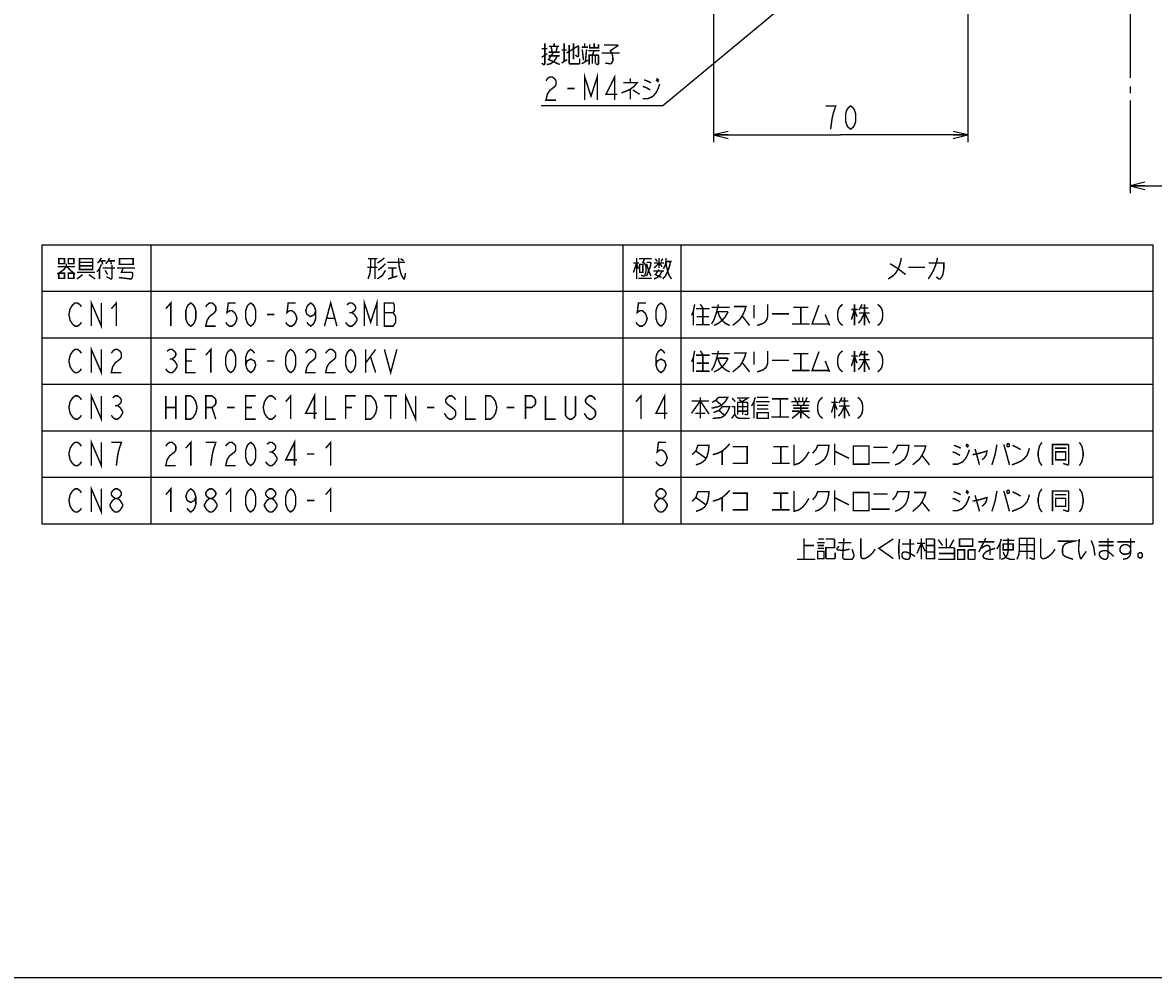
# Model space of a CAD drawing. Extents: x 0 to 840, y 0 to 594.
# Tile 2 of 21: x 220 to 531, y 0 to 263. Entities that reach past the tile are written whole.
import ezdxf

# ---------------------------------------------------------------- set-up
doc = ezdxf.new("R2010")
doc.units = 0
doc.header["$LTSCALE"] = 46.2
doc.linetypes.add('PHANTOM', pattern=[0.8, 0.45, -0.05, 0.1, -0.05, 0.1, -0.05])
doc.layers.get('0').update_dxf_attribs({"linetype": 'CONTINUOUS'})
for name, color, linetype in [('ALL_DIM', 7, 'CONTINUOUS'), ('ALL_FEATURES', 7, 'CONTINUOUS'), ('ALL_NOTE', 7, 'CONTINUOUS')]:
    doc.layers.add(name, color=color, linetype=linetype)
doc.dimstyles.get("Standard").update_dxf_attribs({"dimtxt": 2.5, "dimasz": 2.5, "dimexe": 1.25, "dimexo": 0.625, "dimtad": 1, "dimcen": 2.5, "dimazin": 3, "dimtfac": 1, "dimtmove": 0, "dimatfit": 3})

# ---------------------------------------------------------------- blocks, each defined once
blk = doc.blocks.new('_OPEN')
at = {"color": 0, "linetype": 'BYBLOCK'}
for p, q in [((0, 0), (-1, 0.25)), ((-1, -0.25), (0, 0)), ((-1, 0), (0, 0))]:
    blk.add_line(p, q, dxfattribs=at)
blk = doc.blocks.new('*D2')
at = {"layer": 'ALL_DIM', "color": 2, "linetype": 'CONTINUOUS'}
for p, q in [((600, 270.12), (600, 216)), ((524.75, 241.5), (524.75, 216)), ((524.75, 218), (562.38, 218)), ((600, 218), (562.38, 218))]:
    blk.add_line(p, q, dxfattribs=at)
at = {"layer": 'ALL_DIM', "color": 2, "linetype": 'CONTINUOUS', "xscale": 4, "yscale": 4, "zscale": 4, "rotation": 180}
blk.add_blockref('_OPEN', (524.75, 218), dxfattribs=at)
at = {"layer": 'ALL_DIM', "color": 2, "linetype": 'CONTINUOUS', "xscale": 4, "yscale": 4, "zscale": 4}
blk.add_blockref('_OPEN', (600, 218), dxfattribs=at)
blk = doc.blocks.new('*D5')
at = {"layer": 'ALL_DIM', "color": 2, "linetype": 'CONTINUOUS'}
for p, q in [((410, 277.82), (410, 230)), ((480, 269.97), (480, 230)), ((410, 232), (445, 232)), ((480, 232), (445, 232))]:
    blk.add_line(p, q, dxfattribs=at)
at = {"layer": 'ALL_DIM', "color": 2, "linetype": 'CONTINUOUS', "xscale": 4, "yscale": 4, "zscale": 4, "rotation": 180}
blk.add_blockref('_OPEN', (410, 232), dxfattribs=at)
at = {"layer": 'ALL_DIM', "color": 2, "linetype": 'CONTINUOUS', "xscale": 4, "yscale": 4, "zscale": 4}
blk.add_blockref('_OPEN', (480, 232), dxfattribs=at)

msp = doc.modelspace()

# ---------------------------------------------------------------- linework, layer by layer
at = {"color": 2, "linetype": 'CONTINUOUS'}
for p, q in [((225.008, 201.751), (531.008, 201.751)), ((225.008, 201.751), (225.008, 124.951)), ((255.008, 201.751), (255.008, 124.951)), ((385.008, 201.751), (385.008, 124.951)), ((401.008, 201.751), (401.008, 124.951)), ((531.008, 201.751), (531.008, 124.951)), ((225.008, 188.951), (531.008, 188.951)), ((225.008, 176.151), (531.008, 176.151)), ((225.008, 163.351), (531.008, 163.351)), ((225.008, 150.551), (531.008, 150.551)), ((225.008, 137.751), (531.008, 137.751)), ((225.008, 124.951), (531.008, 124.951))]:
    msp.add_line(p, q, dxfattribs=at)
at = {"color": 7, "linetype": 'CONTINUOUS'}
msp.add_line((0, 0), (840, 0), dxfattribs=at)
at = {"layer": 'ALL_DIM', "color": 2, "linetype": 'CONTINUOUS', "const_width": 0.4}
for points in [[(442.248, 233.6), (442.592, 236.267), (442.936, 237.867), (443.28, 238.933), (443.624, 240), (440.872, 240)], [(447.752, 233.6), (447.064, 234.133), (446.72, 234.667), (446.376, 235.733), (446.376, 237.867), (446.72, 238.933), (447.064, 239.467), (447.752, 240), (448.44, 239.467), (448.784, 238.933), (449.128, 237.867), (449.128, 235.733), (448.784, 234.667), (448.44, 234.133), (447.752, 233.6)]]:
    msp.add_lwpolyline(points, dxfattribs=at)
at = {"layer": 'ALL_FEATURES', "color": 8, "linetype": 'PHANTOM'}
msp.add_line((524.75, 268.5), (524.75, 243.5), dxfattribs=at)
at = {"layer": 'ALL_NOTE', "color": 2, "linetype": 'CONTINUOUS'}
for p, q in [((437.172, 274.172), (396, 240)), ((395.5, 240), (362.476, 240)), ((396, 240), (395.5, 240))]:
    msp.add_line(p, q, dxfattribs=at)
at = {"layer": 'ALL_NOTE', "color": 2, "linetype": 'CONTINUOUS', "const_width": 0.4}
for points in [[(363.508, 257.2), (363.508, 251.6), (363.336, 251.4), (363.164, 251.4), (362.648, 251.8)], [(362.648, 255.8), (364.196, 255.8)], [(364.712, 256.4), (367.464, 256.4)], [(365.572, 254.8), (365.228, 256.4)], [(366.088, 256.4), (366.088, 257.2)], [(366.948, 256.4), (366.604, 254.8)], [(368.152, 255.4), (369.528, 255.4)], [(368.84, 257.2), (368.84, 252.2)], [(369.528, 254.6), (372.796, 256.6)], [(370.216, 256.8), (370.216, 251.8), (370.388, 251.6), (372.968, 251.6), (373.14, 251.8), (373.14, 253)], [(371.42, 257.2), (371.42, 252.8)], [(372.796, 256.6), (372.796, 253.8), (372.624, 253.6), (372.452, 253.6), (371.936, 254)], [(373.656, 256.2), (375.376, 256.2)], [(373.828, 255.6), (374.172, 252.6)], [(374.516, 256.2), (374.516, 257.2)], [(374.688, 252.2), (375.032, 255.6)], [(375.548, 255.2), (378.644, 255.2)], [(375.892, 257), (375.892, 256), (378.3, 256), (378.3, 257)], [(376.58, 254), (377.096, 255.2)], [(377.096, 257.2), (377.096, 256)], [(379.848, 256.8), (383.46, 256.8), (383.632, 256.6), (381.568, 255.2), (382.084, 254.4), (382.256, 253.2), (382.256, 252.4), (381.912, 251.8), (381.568, 251.6), (380.192, 251.8)], [(362.648, 253.4), (364.196, 254.4)], [(364.024, 251.4), (365.056, 251.6), (365.916, 252.2), (366.432, 252.8), (366.948, 253.8)], [(365.916, 254.8), (364.54, 252.8), (367.636, 251.4)], [(364.54, 254.8), (367.636, 254.8)], [(364.54, 253.8), (367.636, 253.8)], [(368.152, 251.8), (369.7, 252.8)], [(373.656, 251.6), (375.376, 252.6)], [(375.72, 251.4), (375.72, 254), (378.128, 254), (378.3, 253.8), (378.3, 251.6), (378.128, 251.4), (377.956, 251.4), (377.612, 251.6)], [(376.58, 254), (376.58, 251.6)], [(377.44, 254), (377.44, 251.6)], [(379.16, 254.6), (384.148, 254.6)], [(374.516, 241.6), (374.516, 248), (376.236, 242.667), (377.956, 248), (377.956, 241.6)], [(363.852, 246.933), (364.196, 247.467), (364.884, 248), (365.572, 248), (366.26, 247.467), (366.604, 246.933), (366.604, 245.867), (366.26, 245.333), (365.572, 244.8), (364.884, 244.267), (364.196, 243.2), (363.852, 241.6), (366.604, 241.6)], [(382.772, 241.6), (382.772, 248), (380.364, 243.2), (383.46, 243.2)], [(385.18, 246.4), (388.964, 246.4), (388.104, 245.4), (387.072, 244.6), (386.212, 244.2), (384.664, 243.6)], [(387.072, 247.6), (387.072, 246.4)], [(390.512, 242), (391.888, 242), (393.264, 242.6), (394.124, 243.6), (394.64, 244.6), (395.156, 246)], [(390.856, 247.2), (391.888, 246.8), (392.748, 246.4)], [(394.124, 247.2), (394.812, 246.6)], [(394.296, 247.6), (394.984, 247)], [(369.7, 244.8), (371.764, 244.8)], [(387.072, 244.6), (387.072, 241.8)], [(387.76, 244.4), (389.652, 243.2)], [(390.512, 245.4), (391.544, 245), (392.576, 244.4)], [(231.752, 196.551), (231.752, 195.751), (231.064, 194.951), (229.688, 193.951), (229.172, 193.751)], [(229.688, 197.951), (229.688, 196.551), (231.236, 196.551), (231.236, 197.951), (229.688, 197.951)], [(232.268, 197.951), (232.268, 196.551), (233.816, 196.551), (233.816, 197.951), (232.268, 197.951)], [(235.364, 197.951), (235.364, 195.151), (235.364, 194.951), (238.976, 194.951), (238.976, 197.951), (235.364, 197.951)], [(235.364, 196.951), (238.976, 196.951)], [(241.384, 196.351), (240.868, 195.151), (240.18, 194.351)], [(241.384, 198.151), (240.868, 197.351), (240.352, 196.751)], [(240.868, 197.351), (242.588, 197.351)], [(241.556, 197.351), (241.728, 196.351)], [(242.588, 196.551), (243.276, 197.351), (243.62, 198.151)], [(244.308, 196.151), (244.308, 192.551), (244.136, 192.351), (243.964, 192.351), (242.76, 192.951)], [(243.276, 197.351), (245.168, 197.351)], [(243.964, 197.351), (244.136, 196.351)], [(246.372, 197.751), (246.372, 196.351), (250.156, 196.351), (250.156, 197.951), (246.372, 197.951), (246.372, 197.751)], [(314.848, 197.951), (317.428, 197.951)], [(315.536, 197.951), (315.536, 195.551), (315.364, 193.951), (314.848, 192.351)], [(316.74, 197.951), (316.74, 192.351)], [(317.428, 196.751), (318.632, 197.551), (319.32, 198.151)], [(319.664, 196.551), (318.632, 195.551), (317.6, 194.751)], [(320.18, 196.951), (324.824, 196.951), (324.996, 196.951)], [(323.276, 198.151), (323.276, 196.951), (323.448, 195.551), (323.964, 193.551), (324.652, 192.351), (324.824, 192.351)], [(323.792, 197.951), (324.652, 197.351)], [(387.932, 194.151), (388.792, 196.751), (389.308, 195.151)], [(387.932, 196.751), (389.48, 196.751)], [(388.792, 198.151), (388.792, 192.351)], [(389.48, 197.951), (392.92, 197.951)], [(389.652, 196.351), (389.652, 194.151), (390.512, 194.151), (390.512, 196.351), (389.652, 196.351)], [(391.028, 197.951), (390.512, 196.951), (390.856, 196.751), (391.2, 196.351), (391.372, 195.751), (391.372, 194.351), (391.028, 193.151), (390.856, 193.151), (389.996, 193.351)], [(391.544, 196.951), (392.576, 196.951), (392.748, 196.751), (392.576, 195.751), (391.544, 193.151)], [(391.544, 196.551), (392.06, 194.751), (392.748, 193.151)], [(393.608, 195.351), (394.984, 196.751), (395.844, 195.751)], [(393.608, 196.751), (396.36, 196.751)], [(393.952, 197.951), (394.468, 197.151)], [(394.984, 198.151), (394.984, 195.351)], [(395.5, 197.151), (396.016, 197.951)], [(398.08, 197.151), (397.908, 195.951), (397.564, 194.951), (397.22, 194.151), (396.704, 193.151), (396.016, 192.351)], [(396.188, 195.151), (396.704, 196.151), (396.876, 197.151), (396.876, 198.151)], [(396.876, 197.151), (398.424, 197.151)], [(396.876, 196.951), (397.048, 195.751), (397.392, 194.351), (397.736, 193.351), (398.424, 192.351)], [(461.708, 198.151), (461.364, 196.551), (460.848, 195.151), (460.16, 193.951), (459.3, 193.151), (458.096, 192.351)], [(458.612, 196.551), (460.848, 195.151), (462.912, 193.551)], [(471.684, 198.151), (471.512, 197.351), (471.34, 196.751), (470.996, 195.751), (470.48, 194.551), (470.136, 193.951), (469.792, 193.351), (469.104, 192.351)], [(469.276, 196.751), (473.404, 196.751), (473.404, 195.151), (473.232, 193.951), (473.06, 193.351), (472.716, 192.751), (472.372, 192.351), (472.028, 192.351), (471.34, 192.951)], [(229.344, 195.751), (234.16, 195.751)], [(229.688, 193.951), (229.688, 192.551), (231.236, 192.551), (231.236, 193.951), (229.688, 193.951)], [(231.924, 195.751), (232.612, 194.951), (233.816, 193.951), (234.16, 193.751)], [(232.268, 193.951), (232.268, 192.551), (233.816, 192.551), (233.816, 193.951), (232.268, 193.951)], [(234.676, 194.151), (239.664, 194.151)], [(236.224, 193.551), (234.676, 192.351)], [(238.976, 195.951), (235.364, 195.951)], [(237.944, 193.551), (239.664, 192.351)], [(240.868, 195.151), (240.868, 192.351)], [(241.728, 195.351), (245.168, 195.351)], [(242.416, 194.751), (243.104, 193.551)], [(245.684, 195.351), (250.672, 195.351)], [(247.404, 195.351), (246.888, 194.151), (249.812, 194.151), (249.984, 193.951), (249.984, 193.151), (249.812, 192.551), (249.64, 192.351), (249.468, 192.351), (246.2, 192.751)], [(317.428, 195.551), (314.676, 195.551)], [(319.664, 194.751), (318.804, 193.351), (317.428, 192.351)], [(320.352, 195.351), (322.76, 195.351)], [(320.352, 192.351), (322.932, 193.151)], [(321.556, 195.351), (321.556, 192.751)], [(324.652, 192.351), (324.824, 192.351), (325.168, 193.951)], [(393.436, 194.551), (396.36, 194.551)], [(393.608, 192.351), (394.468, 192.751), (395.156, 193.351), (395.844, 194.551)], [(394.984, 194.951), (393.952, 193.551), (395.672, 192.751)], [(463.6, 195.551), (468.244, 195.551)], [(389.308, 192.551), (392.92, 192.551)], [(313.832, 179.351), (313.832, 185.751), (315.552, 180.417), (317.272, 185.751), (317.272, 179.351)], [(235.88, 180.417), (235.536, 179.884), (234.848, 179.351), (234.16, 179.351), (233.472, 179.884), (233.128, 180.417), (232.784, 180.951), (232.44, 182.551), (232.784, 184.151), (233.128, 184.684), (233.472, 185.217), (234.16, 185.751), (234.848, 185.751), (235.536, 185.217), (235.88, 184.684)], [(238.632, 179.351), (238.632, 185.751), (241.384, 179.351), (241.384, 185.751)], [(244.136, 184.151), (245.512, 185.751), (245.512, 179.351)], [(259.136, 184.151), (260.512, 185.751), (260.512, 179.351)], [(266.016, 179.351), (265.328, 179.884), (264.984, 180.417), (264.64, 181.484), (264.64, 183.617), (264.984, 184.684), (265.328, 185.217), (266.016, 185.751), (266.704, 185.217), (267.048, 184.684), (267.392, 183.617), (267.392, 181.484), (267.048, 180.417), (266.704, 179.884), (266.016, 179.351)], [(270.144, 184.684), (270.488, 185.217), (271.176, 185.751), (271.864, 185.751), (272.552, 185.217), (272.896, 184.684), (272.896, 183.617), (272.552, 183.084), (271.864, 182.551), (271.176, 182.017), (270.488, 180.951), (270.144, 179.351), (272.896, 179.351)], [(278.4, 185.751), (276.336, 185.751), (275.992, 183.084), (276.68, 183.617), (277.368, 183.617), (278.056, 183.084), (278.4, 182.551), (278.744, 181.484), (278.4, 180.417), (278.056, 179.884), (277.368, 179.351), (276.68, 179.351), (275.992, 179.884), (275.648, 180.417)], [(282.528, 179.351), (281.84, 179.884), (281.496, 180.417), (281.152, 181.484), (281.152, 183.617), (281.496, 184.684), (281.84, 185.217), (282.528, 185.751), (283.216, 185.217), (283.56, 184.684), (283.904, 183.617), (283.904, 181.484), (283.56, 180.417), (283.216, 179.884), (282.528, 179.351)], [(294.912, 185.751), (292.848, 185.751), (292.504, 183.084), (293.192, 183.617), (293.88, 183.617), (294.568, 183.084), (294.912, 182.551), (295.256, 181.484), (294.912, 180.417), (294.568, 179.884), (293.88, 179.351), (293.192, 179.351), (292.504, 179.884), (292.16, 180.417)], [(300.416, 183.617), (300.072, 182.551), (299.04, 182.017), (298.008, 182.551), (297.664, 183.617), (298.008, 184.684), (298.352, 185.217), (299.04, 185.751), (299.728, 185.217), (300.072, 184.684), (300.416, 183.617), (300.416, 181.484), (300.072, 180.417), (299.728, 179.884), (299.04, 179.351), (298.352, 179.884), (298.008, 180.417)], [(302.824, 179.351), (304.544, 185.751), (306.264, 179.351)], [(309.016, 185.217), (309.704, 185.751), (310.392, 185.751), (311.08, 185.217), (311.424, 184.684), (311.424, 184.151), (311.08, 183.617), (310.392, 183.084), (311.08, 182.551), (311.424, 182.017), (311.768, 181.484), (311.768, 180.951), (311.424, 180.417), (311.08, 179.884), (310.392, 179.351), (309.704, 179.351), (309.016, 179.884), (308.672, 180.417)], [(319.336, 185.751), (319.336, 179.351), (321.744, 179.351), (322.088, 179.884), (322.432, 180.417), (322.432, 182.017), (322.088, 182.551), (321.744, 183.084), (322.088, 183.617), (322.088, 185.217), (321.744, 185.751), (319.336, 185.751)], [(391.376, 185.751), (389.312, 185.751), (388.968, 183.084), (389.656, 183.617), (390.344, 183.617), (391.032, 183.084), (391.376, 182.551), (391.72, 181.484), (391.376, 180.417), (391.032, 179.884), (390.344, 179.351), (389.656, 179.351), (388.968, 179.884), (388.624, 180.417)], [(395.504, 179.351), (394.816, 179.884), (394.472, 180.417), (394.128, 181.484), (394.128, 183.617), (394.472, 184.684), (394.816, 185.217), (395.504, 185.751), (396.192, 185.217), (396.536, 184.684), (396.88, 183.617), (396.88, 181.484), (396.536, 180.417), (396.192, 179.884), (395.504, 179.351)], [(404.792, 185.351), (404.448, 183.551), (403.932, 182.351)], [(404.448, 183.551), (404.448, 179.551)], [(405.136, 184.151), (408.92, 184.151)], [(406.34, 185.351), (407.2, 184.151)], [(407.028, 184.151), (407.028, 179.751)], [(411.328, 185.351), (411.156, 184.551), (410.812, 183.151), (410.124, 181.151), (409.436, 179.951)], [(409.436, 184.551), (414.424, 184.551)], [(415.628, 184.751), (418.896, 184.751), (418.552, 183.551), (417.864, 182.151), (417.176, 181.151), (416.488, 180.551), (415.284, 179.551)], [(421.132, 185.151), (421.132, 181.551)], [(424.916, 185.351), (424.916, 182.151), (424.744, 181.351), (424.4, 180.751), (423.712, 180.151), (423.196, 179.951), (421.992, 179.551)], [(431.968, 184.551), (436.096, 184.551)], [(434.032, 184.551), (434.032, 179.951)], [(439.02, 185.151), (437.128, 179.951), (441.772, 179.951)], [(445.556, 185.351), (445.04, 184.951), (444.696, 184.551), (444.352, 183.951), (444.18, 182.951), (444.18, 181.951), (444.352, 180.951), (444.696, 180.351), (445.04, 179.951), (445.556, 179.551)], [(447.964, 183.951), (449.684, 183.951)], [(448.824, 183.951), (447.964, 181.151)], [(448.824, 185.351), (448.824, 179.551)], [(448.824, 183.751), (449.512, 181.951)], [(450.888, 185.351), (450.028, 183.751)], [(450.372, 184.351), (452.608, 184.351)], [(451.576, 185.351), (451.576, 179.551)], [(455.188, 185.351), (455.704, 184.951), (456.048, 184.551), (456.392, 183.951), (456.564, 182.951), (456.564, 181.951), (456.392, 180.951), (456.048, 180.351), (455.704, 179.951), (455.188, 179.551)], [(287, 182.551), (289.064, 182.551)], [(303.512, 181.484), (305.576, 181.484)], [(309.704, 183.084), (310.392, 183.084)], [(319.336, 183.084), (321.744, 183.084)], [(405.308, 181.951), (408.748, 181.951)], [(410.812, 183.351), (413.736, 183.351), (413.908, 183.151), (413.22, 181.951), (412.36, 180.951), (411.328, 180.151), (410.124, 179.551)], [(411.156, 183.351), (411.672, 181.951), (412.36, 180.951), (413.22, 180.151), (414.424, 179.551)], [(417.864, 182.151), (419.928, 179.551)], [(426.12, 182.751), (430.764, 182.751)], [(440.74, 182.551), (441.944, 179.551)], [(451.576, 182.951), (450.544, 180.951), (449.856, 180.151)], [(450.028, 182.951), (452.952, 182.951)], [(451.576, 182.951), (452.608, 180.951), (452.952, 180.151)], [(405.136, 179.751), (408.92, 179.751)], [(431.624, 179.951), (436.44, 179.951)], [(235.88, 167.617), (235.536, 167.084), (234.848, 166.551), (234.16, 166.551), (233.472, 167.084), (233.128, 167.617), (232.784, 168.151), (232.44, 169.751), (232.784, 171.351), (233.128, 171.884), (233.472, 172.417), (234.16, 172.951), (234.848, 172.951), (235.536, 172.417), (235.88, 171.884)], [(238.632, 166.551), (238.632, 172.951), (241.384, 166.551), (241.384, 172.951)], [(244.136, 171.884), (244.48, 172.417), (245.168, 172.951), (245.856, 172.951), (246.544, 172.417), (246.888, 171.884), (246.888, 170.817), (246.544, 170.284), (245.856, 169.751), (245.168, 169.217), (244.48, 168.151), (244.136, 166.551), (246.888, 166.551)], [(259.48, 172.417), (260.168, 172.951), (260.856, 172.951), (261.544, 172.417), (261.888, 171.884), (261.888, 171.351), (261.544, 170.817), (260.856, 170.284), (261.544, 169.751), (261.888, 169.217), (262.232, 168.684), (262.232, 168.151), (261.888, 167.617), (261.544, 167.084), (260.856, 166.551), (260.168, 166.551), (259.48, 167.084), (259.136, 167.617)], [(267.392, 166.551), (264.64, 166.551), (264.64, 172.951), (267.392, 172.951)], [(270.144, 171.351), (271.52, 172.951), (271.52, 166.551)], [(277.024, 166.551), (276.336, 167.084), (275.992, 167.617), (275.648, 168.684), (275.648, 170.817), (275.992, 171.884), (276.336, 172.417), (277.024, 172.951), (277.712, 172.417), (278.056, 171.884), (278.4, 170.817), (278.4, 168.684), (278.056, 167.617), (277.712, 167.084), (277.024, 166.551)], [(281.152, 168.684), (281.496, 169.751), (282.528, 170.284), (283.56, 169.751), (283.904, 168.684), (283.56, 167.617), (283.216, 167.084), (282.528, 166.551), (281.84, 167.084), (281.496, 167.617), (281.152, 168.684), (281.152, 170.817), (281.496, 171.884), (281.84, 172.417), (282.528, 172.951), (283.216, 172.417), (283.56, 171.884)], [(293.536, 166.551), (292.848, 167.084), (292.504, 167.617), (292.16, 168.684), (292.16, 170.817), (292.504, 171.884), (292.848, 172.417), (293.536, 172.951), (294.224, 172.417), (294.568, 171.884), (294.912, 170.817), (294.912, 168.684), (294.568, 167.617), (294.224, 167.084), (293.536, 166.551)], [(297.664, 171.884), (298.008, 172.417), (298.696, 172.951), (299.384, 172.951), (300.072, 172.417), (300.416, 171.884), (300.416, 170.817), (300.072, 170.284), (299.384, 169.751), (298.696, 169.217), (298.008, 168.151), (297.664, 166.551), (300.416, 166.551)], [(303.168, 171.884), (303.512, 172.417), (304.2, 172.951), (304.888, 172.951), (305.576, 172.417), (305.92, 171.884), (305.92, 170.817), (305.576, 170.284), (304.888, 169.751), (304.2, 169.217), (303.512, 168.151), (303.168, 166.551), (305.92, 166.551)], [(310.048, 166.551), (309.36, 167.084), (309.016, 167.617), (308.672, 168.684), (308.672, 170.817), (309.016, 171.884), (309.36, 172.417), (310.048, 172.951), (310.736, 172.417), (311.08, 171.884), (311.424, 170.817), (311.424, 168.684), (311.08, 167.617), (310.736, 167.084), (310.048, 166.551)], [(314.176, 172.951), (314.176, 166.551)], [(314.176, 169.217), (316.928, 172.951)], [(319.336, 172.951), (321.056, 166.551), (322.776, 172.951)], [(394.128, 168.684), (394.472, 169.751), (395.504, 170.284), (396.536, 169.751), (396.88, 168.684), (396.536, 167.617), (396.192, 167.084), (395.504, 166.551), (394.816, 167.084), (394.472, 167.617), (394.128, 168.684), (394.128, 170.817), (394.472, 171.884), (394.816, 172.417), (395.504, 172.951), (396.192, 172.417), (396.536, 171.884)], [(404.792, 172.551), (404.448, 170.751), (403.932, 169.551)], [(405.136, 171.351), (408.92, 171.351)], [(406.34, 172.551), (407.2, 171.351)], [(407.028, 171.351), (407.028, 166.951)], [(411.328, 172.551), (411.156, 171.751), (410.812, 170.351), (410.124, 168.351), (409.436, 167.151)], [(409.436, 171.751), (414.424, 171.751)], [(415.628, 171.951), (418.896, 171.951), (418.552, 170.751), (417.864, 169.351), (417.176, 168.351), (416.488, 167.751), (415.284, 166.751)], [(421.132, 172.351), (421.132, 168.751)], [(424.916, 172.551), (424.916, 169.351), (424.744, 168.551), (424.4, 167.951), (423.712, 167.351), (423.196, 167.151), (421.992, 166.751)], [(431.968, 171.751), (436.096, 171.751)], [(434.032, 171.751), (434.032, 167.151)], [(439.02, 172.351), (437.128, 167.151), (441.772, 167.151)], [(445.556, 172.551), (445.04, 172.151), (444.696, 171.751), (444.352, 171.151), (444.18, 170.151), (444.18, 169.151), (444.352, 168.151), (444.696, 167.551), (445.04, 167.151), (445.556, 166.751)], [(447.964, 171.151), (449.684, 171.151)], [(448.824, 171.151), (447.964, 168.351)], [(448.824, 172.551), (448.824, 166.751)], [(450.888, 172.551), (450.028, 170.951)], [(450.372, 171.551), (452.608, 171.551)], [(451.576, 172.551), (451.576, 166.751)], [(455.188, 172.551), (455.704, 172.151), (456.048, 171.751), (456.392, 171.151), (456.564, 170.151), (456.564, 169.151), (456.392, 168.151), (456.048, 167.551), (455.704, 167.151), (455.188, 166.751)], [(260.168, 170.284), (260.856, 170.284)], [(264.64, 169.751), (266.36, 169.751)], [(287, 169.751), (289.064, 169.751)], [(315.552, 170.817), (316.928, 166.551)], [(404.448, 170.751), (404.448, 166.751)], [(405.308, 169.151), (408.748, 169.151)], [(410.812, 170.551), (413.736, 170.551), (413.908, 170.351), (413.22, 169.151), (412.36, 168.151), (411.328, 167.351), (410.124, 166.751)], [(411.156, 170.551), (411.672, 169.151), (412.36, 168.151), (413.22, 167.351), (414.424, 166.751)], [(417.864, 169.351), (419.928, 166.751)], [(426.12, 169.951), (430.764, 169.951)], [(440.74, 169.751), (441.944, 166.751)], [(448.824, 170.951), (449.512, 169.151)], [(451.576, 170.151), (450.544, 168.151), (449.856, 167.351)], [(450.028, 170.151), (452.952, 170.151)], [(451.576, 170.151), (452.608, 168.151), (452.952, 167.351)], [(405.136, 166.951), (408.92, 166.951)], [(431.624, 167.151), (436.44, 167.151)], [(235.88, 154.817), (235.536, 154.284), (234.848, 153.751), (234.16, 153.751), (233.472, 154.284), (233.128, 154.817), (232.784, 155.351), (232.44, 156.951), (232.784, 158.551), (233.128, 159.084), (233.472, 159.617), (234.16, 160.151), (234.848, 160.151), (235.536, 159.617), (235.88, 159.084)], [(238.632, 153.751), (238.632, 160.151), (241.384, 153.751), (241.384, 160.151)], [(244.48, 159.617), (245.168, 160.151), (245.856, 160.151), (246.544, 159.617), (246.888, 159.084), (246.888, 158.551), (246.544, 158.017), (245.856, 157.484), (246.544, 156.951), (246.888, 156.417), (247.232, 155.884), (247.232, 155.351), (246.888, 154.817), (246.544, 154.284), (245.856, 153.751), (245.168, 153.751), (244.48, 154.284), (244.136, 154.817)], [(259.136, 160.151), (259.136, 153.751)], [(261.888, 160.151), (261.888, 153.751)], [(264.64, 160.151), (266.016, 160.151), (266.704, 159.617), (267.048, 159.084), (267.392, 158.551), (267.736, 156.951), (267.392, 155.351), (267.048, 154.817), (266.704, 154.284), (266.016, 153.751), (264.64, 153.751), (264.64, 160.151)], [(270.144, 153.751), (270.144, 160.151), (271.864, 160.151), (272.552, 159.617), (272.896, 159.084), (272.896, 158.017), (272.552, 157.484), (271.864, 156.951), (270.144, 156.951)], [(283.904, 153.751), (281.152, 153.751), (281.152, 160.151), (283.904, 160.151)], [(289.408, 154.817), (289.064, 154.284), (288.376, 153.751), (287.688, 153.751), (287, 154.284), (286.656, 154.817), (286.312, 155.351), (285.968, 156.951), (286.312, 158.551), (286.656, 159.084), (287, 159.617), (287.688, 160.151), (288.376, 160.151), (289.064, 159.617), (289.408, 159.084)], [(292.16, 158.551), (293.536, 160.151), (293.536, 153.751)], [(300.072, 153.751), (300.072, 160.151), (297.664, 155.351), (300.76, 155.351)], [(303.168, 160.151), (303.168, 153.751), (305.92, 153.751)], [(308.672, 153.751), (308.672, 160.151), (311.424, 160.151)], [(314.176, 160.151), (315.552, 160.151), (316.24, 159.617), (316.584, 159.084), (316.928, 158.551), (317.272, 156.951), (316.928, 155.351), (316.584, 154.817), (316.24, 154.284), (315.552, 153.751), (314.176, 153.751), (314.176, 160.151)], [(319.336, 160.151), (322.776, 160.151)], [(321.056, 160.151), (321.056, 153.751)], [(325.184, 153.751), (325.184, 160.151), (327.936, 153.751), (327.936, 160.151)], [(338.944, 159.084), (338.6, 159.617), (337.912, 160.151), (337.224, 160.151), (336.536, 159.617), (336.192, 159.084), (336.192, 158.551), (336.536, 158.017), (337.224, 157.484), (337.912, 156.951), (338.6, 156.417), (338.944, 155.884), (338.944, 154.817), (338.6, 154.284), (337.912, 153.751), (337.224, 153.751), (336.536, 154.284), (336.192, 154.817), (335.848, 155.351)], [(341.696, 160.151), (341.696, 153.751), (344.448, 153.751)], [(347.2, 160.151), (348.576, 160.151), (349.264, 159.617), (349.608, 159.084), (349.952, 158.551), (350.296, 156.951), (349.952, 155.351), (349.608, 154.817), (349.264, 154.284), (348.576, 153.751), (347.2, 153.751), (347.2, 160.151)], [(358.208, 153.751), (358.208, 160.151), (359.928, 160.151), (360.616, 159.617), (360.96, 159.084), (360.96, 158.017), (360.616, 157.484), (359.928, 156.951), (358.208, 156.951)], [(363.712, 160.151), (363.712, 153.751), (366.464, 153.751)], [(371.968, 160.151), (371.968, 154.817), (371.624, 154.284), (370.936, 153.751), (370.248, 153.751), (369.56, 154.284), (369.216, 154.817), (369.216, 160.151)], [(377.472, 159.084), (377.128, 159.617), (376.44, 160.151), (375.752, 160.151), (375.064, 159.617), (374.72, 159.084), (374.72, 158.551), (375.064, 158.017), (375.752, 157.484), (376.44, 156.951), (377.128, 156.417), (377.472, 155.884), (377.472, 154.817), (377.128, 154.284), (376.44, 153.751), (375.752, 153.751), (375.064, 154.284), (374.72, 154.817), (374.376, 155.351)], [(388.624, 158.551), (390, 160.151), (390, 153.751)], [(396.536, 153.751), (396.536, 160.151), (394.128, 155.351), (397.224, 155.351)], [(403.932, 155.351), (406.34, 158.751), (408.748, 155.151)], [(403.932, 158.751), (408.748, 158.751)], [(406.34, 159.751), (406.34, 153.951)], [(409.608, 158.351), (410.64, 158.951), (411.328, 159.751), (413.908, 159.751), (413.22, 158.551), (412.188, 157.551), (411.156, 157.151), (409.436, 156.751)], [(410.64, 158.951), (412.188, 157.551)], [(415.112, 159.551), (415.972, 158.551)], [(416.488, 159.551), (419.412, 159.551), (417.864, 158.551)], [(417.004, 159.151), (418.036, 158.351)], [(421.476, 159.751), (421.132, 158.551), (420.444, 157.351)], [(421.992, 159.751), (425.088, 159.751)], [(426.12, 159.351), (430.592, 159.351)], [(428.356, 159.351), (428.356, 154.351)], [(432.312, 159.751), (432.828, 158.551)], [(433.516, 159.751), (433.516, 158.551)], [(434.548, 159.751), (434.548, 158.551)], [(435.752, 159.751), (435.236, 158.551)], [(440.052, 159.751), (439.536, 159.351), (439.192, 158.951), (438.848, 158.351), (438.676, 157.351), (438.676, 156.351), (438.848, 155.351), (439.192, 154.751), (439.536, 154.351), (440.052, 153.951)], [(443.32, 159.751), (443.32, 153.951)], [(445.384, 159.751), (444.524, 158.151)], [(444.868, 158.751), (447.104, 158.751)], [(446.072, 159.751), (446.072, 153.951)], [(449.684, 159.751), (450.2, 159.351), (450.544, 158.951), (450.888, 158.351), (451.06, 157.351), (451.06, 156.351), (450.888, 155.351), (450.544, 154.751), (450.2, 154.351), (449.684, 153.951)], [(245.168, 157.484), (245.856, 157.484)], [(259.136, 156.951), (261.888, 156.951)], [(271.864, 156.951), (272.896, 153.751)], [(275.992, 156.951), (278.056, 156.951)], [(281.152, 156.951), (282.872, 156.951)], [(308.672, 156.951), (310.392, 156.951)], [(331.032, 156.951), (333.096, 156.951)], [(353.048, 156.951), (355.112, 156.951)], [(409.952, 155.551), (411.5, 156.151), (412.36, 157.151), (414.424, 157.151), (413.908, 155.951), (413.048, 154.751), (412.016, 154.151), (409.78, 153.951)], [(411.5, 156.151), (413.048, 154.751)], [(414.94, 157.151), (415.8, 157.151), (415.8, 155.151), (415.456, 154.551), (414.94, 153.951)], [(416.66, 154.951), (416.66, 158.351), (419.24, 158.351), (419.412, 158.151), (419.412, 155.151), (419.24, 154.951), (419.068, 154.951), (418.552, 155.151)], [(416.66, 157.151), (419.412, 157.151)], [(416.66, 155.951), (419.412, 155.951)], [(418.036, 158.351), (418.036, 154.951)], [(421.132, 158.551), (421.132, 153.951)], [(421.648, 158.551), (425.432, 158.551)], [(421.992, 157.551), (424.916, 157.551), (425.088, 157.551)], [(421.992, 156.551), (425.088, 156.551)], [(421.992, 155.551), (421.992, 153.951), (425.088, 153.951), (425.088, 155.551), (421.992, 155.551)], [(431.452, 158.551), (436.44, 158.551)], [(431.624, 153.951), (434.032, 155.951), (436.44, 153.951)], [(431.624, 155.951), (436.44, 155.951)], [(431.796, 157.551), (435.924, 157.551), (436.096, 157.551)], [(431.968, 156.751), (436.096, 156.751)], [(433, 158.551), (433.344, 157.551)], [(434.032, 157.551), (434.032, 153.951)], [(435.064, 158.551), (434.72, 157.551)], [(436.096, 157.551), (436.268, 157.551)], [(442.46, 158.351), (444.18, 158.351)], [(443.32, 158.351), (442.46, 155.551)], [(443.32, 158.151), (444.008, 156.351)], [(446.072, 157.351), (445.04, 155.351), (444.352, 154.551)], [(444.524, 157.351), (447.448, 157.351)], [(446.072, 157.351), (447.104, 155.351), (447.448, 154.551)], [(404.964, 155.351), (407.544, 155.351), (407.716, 155.351)], [(415.8, 155.151), (416.144, 154.551), (416.488, 154.151), (417.176, 153.951), (419.928, 153.951)], [(425.948, 154.351), (430.764, 154.351)], [(235.88, 142.017), (235.536, 141.484), (234.848, 140.951), (234.16, 140.951), (233.472, 141.484), (233.128, 142.017), (232.784, 142.551), (232.44, 144.151), (232.784, 145.751), (233.128, 146.284), (233.472, 146.817), (234.16, 147.351), (234.848, 147.351), (235.536, 146.817), (235.88, 146.284)], [(238.632, 140.951), (238.632, 147.351), (241.384, 140.951), (241.384, 147.351)], [(245.512, 140.951), (245.856, 143.617), (246.2, 145.217), (246.544, 146.284), (246.888, 147.351), (244.136, 147.351)], [(259.136, 146.284), (259.48, 146.817), (260.168, 147.351), (260.856, 147.351), (261.544, 146.817), (261.888, 146.284), (261.888, 145.217), (261.544, 144.684), (260.856, 144.151), (260.168, 143.617), (259.48, 142.551), (259.136, 140.951), (261.888, 140.951)], [(264.64, 145.751), (266.016, 147.351), (266.016, 140.951)], [(271.52, 140.951), (271.864, 143.617), (272.208, 145.217), (272.552, 146.284), (272.896, 147.351), (270.144, 147.351)], [(275.648, 146.284), (275.992, 146.817), (276.68, 147.351), (277.368, 147.351), (278.056, 146.817), (278.4, 146.284), (278.4, 145.217), (278.056, 144.684), (277.368, 144.151), (276.68, 143.617), (275.992, 142.551), (275.648, 140.951), (278.4, 140.951)], [(282.528, 140.951), (281.84, 141.484), (281.496, 142.017), (281.152, 143.084), (281.152, 145.217), (281.496, 146.284), (281.84, 146.817), (282.528, 147.351), (283.216, 146.817), (283.56, 146.284), (283.904, 145.217), (283.904, 143.084), (283.56, 142.017), (283.216, 141.484), (282.528, 140.951)], [(287, 146.817), (287.688, 147.351), (288.376, 147.351), (289.064, 146.817), (289.408, 146.284), (289.408, 145.751), (289.064, 145.217), (288.376, 144.684), (289.064, 144.151), (289.408, 143.617), (289.752, 143.084), (289.752, 142.551), (289.408, 142.017), (289.064, 141.484), (288.376, 140.951), (287.688, 140.951), (287, 141.484), (286.656, 142.017)], [(294.568, 140.951), (294.568, 147.351), (292.16, 142.551), (295.256, 142.551)], [(303.168, 145.751), (304.544, 147.351), (304.544, 140.951)], [(396.88, 147.351), (394.816, 147.351), (394.472, 144.684), (395.16, 145.217), (395.848, 145.217), (396.536, 144.684), (396.88, 144.151), (397.224, 143.084), (396.88, 142.017), (396.536, 141.484), (395.848, 140.951), (395.16, 140.951), (394.472, 141.484), (394.128, 142.017)], [(404.104, 143.951), (405.136, 144.951), (405.652, 146.551), (408.748, 146.551), (408.576, 144.951), (408.232, 143.551), (407.716, 142.551), (407.028, 141.951), (406.34, 141.551), (405.136, 141.151)], [(409.78, 143.951), (411.156, 144.351), (412.36, 144.951), (413.564, 145.951), (414.424, 146.951)], [(432.14, 146.751), (432.14, 141.151), (433.516, 141.551), (434.548, 142.351), (435.408, 143.351), (436.268, 144.751)], [(437.3, 144.351), (438.16, 145.351), (438.676, 146.551), (441.772, 146.551), (441.6, 145.151), (441.256, 143.951), (440.74, 142.951), (439.88, 142.151), (439.02, 141.551), (437.988, 141.151)], [(443.32, 146.951), (443.32, 141.151)], [(448.48, 146.351), (448.48, 141.351), (452.78, 141.351), (452.78, 146.351), (448.48, 146.351)], [(459.316, 144.351), (460.176, 145.351), (460.692, 146.551), (463.788, 146.551), (463.616, 145.151), (463.272, 143.951), (462.756, 142.951), (461.896, 142.151), (461.036, 141.551), (460.004, 141.151)], [(465.164, 146.351), (468.432, 146.351), (468.088, 145.151), (467.4, 143.751), (466.712, 142.751), (466.024, 142.151), (464.82, 141.151)], [(476.172, 146.551), (477.204, 146.151), (478.064, 145.751)], [(479.44, 146.551), (480.128, 145.951)], [(479.612, 146.951), (480.3, 146.351)], [(488.04, 146.751), (487.524, 143.951), (486.664, 141.151)], [(489.932, 146.751), (490.62, 144.351), (491.48, 141.151)], [(490.964, 146.951), (490.792, 146.751), (490.792, 146.351), (490.964, 146.151), (491.308, 146.151), (491.48, 146.351), (491.48, 146.751), (491.308, 146.951), (490.964, 146.951)], [(492.34, 146.551), (493.544, 145.951), (494.576, 145.351)], [(500.424, 147.351), (499.736, 146.284), (499.392, 144.684), (499.392, 143.617), (499.736, 142.017), (500.424, 140.951)], [(503.348, 141.151), (503.348, 146.751), (507.648, 146.751), (507.82, 146.551), (507.82, 141.351), (507.648, 141.151), (507.476, 141.151), (506.272, 141.551)], [(510.744, 147.351), (511.432, 146.284), (511.776, 144.684), (511.776, 143.617), (511.432, 142.017), (510.744, 140.951)], [(287.688, 144.684), (288.376, 144.684)], [(298.008, 144.151), (300.072, 144.151)], [(405.136, 144.951), (407.888, 142.951)], [(412.36, 144.951), (412.36, 141.151)], [(415.284, 146.151), (419.24, 146.151), (419.24, 141.551), (415.284, 141.551)], [(426.464, 146.151), (430.592, 146.151)], [(428.528, 146.151), (428.528, 141.551)], [(443.32, 144.951), (447.276, 142.951)], [(453.984, 145.951), (457.94, 145.951)], [(467.4, 143.751), (469.464, 141.151)], [(475.828, 141.351), (477.204, 141.351), (478.58, 141.951), (479.44, 142.951), (479.956, 143.951), (480.472, 145.351)], [(475.828, 144.751), (476.86, 144.351), (477.892, 143.751)], [(481.332, 143.951), (483.224, 144.351), (485.288, 144.951), (485.116, 143.951), (484.772, 143.351), (484.428, 142.951), (483.912, 142.551)], [(482.02, 145.551), (482.364, 144.351)], [(482.364, 144.351), (483.224, 141.151)], [(492.168, 141.151), (493.716, 141.751), (494.92, 142.351), (495.608, 142.951), (496.296, 143.751), (496.64, 144.551), (496.984, 145.751)], [(504.036, 145.751), (507.132, 145.751)], [(504.208, 144.751), (504.208, 142.551), (506.96, 142.551), (506.96, 144.751), (504.208, 144.751)], [(426.12, 141.551), (430.936, 141.551)], [(453.468, 141.751), (458.456, 141.751)], [(235.88, 129.217), (235.536, 128.684), (234.848, 128.151), (234.16, 128.151), (233.472, 128.684), (233.128, 129.217), (232.784, 129.751), (232.44, 131.351), (232.784, 132.951), (233.128, 133.484), (233.472, 134.017), (234.16, 134.551), (234.848, 134.551), (235.536, 134.017), (235.88, 133.484)], [(238.632, 128.151), (238.632, 134.551), (241.384, 128.151), (241.384, 134.551)], [(245.168, 131.884), (244.48, 132.417), (244.136, 132.951), (244.136, 133.484), (244.48, 134.017), (245.168, 134.551), (245.856, 134.551), (246.544, 134.017), (246.888, 133.484), (246.888, 132.951), (246.544, 132.417), (245.856, 131.884)], [(259.136, 132.951), (260.512, 134.551), (260.512, 128.151)], [(267.392, 132.417), (267.048, 131.351), (266.016, 130.817), (264.984, 131.351), (264.64, 132.417), (264.984, 133.484), (265.328, 134.017), (266.016, 134.551), (266.704, 134.017), (267.048, 133.484), (267.392, 132.417), (267.392, 130.284), (267.048, 129.217), (266.704, 128.684), (266.016, 128.151), (265.328, 128.684), (264.984, 129.217)], [(271.176, 131.884), (270.488, 132.417), (270.144, 132.951), (270.144, 133.484), (270.488, 134.017), (271.176, 134.551), (271.864, 134.551), (272.552, 134.017), (272.896, 133.484), (272.896, 132.951), (272.552, 132.417), (271.864, 131.884)], [(275.648, 132.951), (277.024, 134.551), (277.024, 128.151)], [(282.528, 128.151), (281.84, 128.684), (281.496, 129.217), (281.152, 130.284), (281.152, 132.417), (281.496, 133.484), (281.84, 134.017), (282.528, 134.551), (283.216, 134.017), (283.56, 133.484), (283.904, 132.417), (283.904, 130.284), (283.56, 129.217), (283.216, 128.684), (282.528, 128.151)], [(287.688, 131.884), (287, 132.417), (286.656, 132.951), (286.656, 133.484), (287, 134.017), (287.688, 134.551), (288.376, 134.551), (289.064, 134.017), (289.408, 133.484), (289.408, 132.951), (289.064, 132.417), (288.376, 131.884)], [(293.536, 128.151), (292.848, 128.684), (292.504, 129.217), (292.16, 130.284), (292.16, 132.417), (292.504, 133.484), (292.848, 134.017), (293.536, 134.551), (294.224, 134.017), (294.568, 133.484), (294.912, 132.417), (294.912, 130.284), (294.568, 129.217), (294.224, 128.684), (293.536, 128.151)], [(303.168, 132.951), (304.544, 134.551), (304.544, 128.151)], [(395.16, 131.884), (394.472, 132.417), (394.128, 132.951), (394.128, 133.484), (394.472, 134.017), (395.16, 134.551), (395.848, 134.551), (396.536, 134.017), (396.88, 133.484), (396.88, 132.951), (396.536, 132.417), (395.848, 131.884)], [(404.104, 131.151), (405.136, 132.151), (405.652, 133.751), (408.748, 133.751), (408.576, 132.151), (408.232, 130.751), (407.716, 129.751), (407.028, 129.151), (406.34, 128.751), (405.136, 128.351)], [(409.78, 131.151), (411.156, 131.551), (412.36, 132.151), (413.564, 133.151), (414.424, 134.151)], [(432.14, 133.951), (432.14, 128.351), (433.516, 128.751), (434.548, 129.551), (435.408, 130.551), (436.268, 131.951)], [(437.3, 131.551), (438.16, 132.551), (438.676, 133.751), (441.772, 133.751), (441.6, 132.351), (441.256, 131.151), (440.74, 130.151), (439.88, 129.351), (439.02, 128.751), (437.988, 128.351)], [(443.32, 134.151), (443.32, 128.351)], [(459.316, 131.551), (460.176, 132.551), (460.692, 133.751), (463.788, 133.751), (463.616, 132.351), (463.272, 131.151), (462.756, 130.151), (461.896, 129.351), (461.036, 128.751), (460.004, 128.351)], [(476.172, 133.751), (477.204, 133.351), (478.064, 132.951)], [(479.44, 133.751), (480.128, 133.151)], [(479.612, 134.151), (480.3, 133.551)], [(488.04, 133.951), (487.524, 131.151), (486.664, 128.351)], [(489.932, 133.951), (490.62, 131.551), (491.48, 128.351)], [(490.964, 134.151), (490.792, 133.951), (490.792, 133.551), (490.964, 133.351), (491.308, 133.351), (491.48, 133.551), (491.48, 133.951), (491.308, 134.151), (490.964, 134.151)], [(492.34, 133.751), (493.544, 133.151), (494.576, 132.551)], [(500.424, 134.551), (499.736, 133.484), (499.392, 131.884), (499.392, 130.817), (499.736, 129.217), (500.424, 128.151)], [(503.348, 128.351), (503.348, 133.951), (507.648, 133.951), (507.82, 133.751), (507.82, 128.551), (507.648, 128.351), (507.476, 128.351), (506.272, 128.751)], [(510.744, 134.551), (511.432, 133.484), (511.776, 131.884), (511.776, 130.817), (511.432, 129.217), (510.744, 128.151)], [(245.168, 128.151), (244.48, 128.684), (244.136, 129.217), (243.792, 129.751), (243.792, 130.284), (244.136, 130.817), (244.48, 131.351), (245.168, 131.884), (245.856, 131.884), (246.544, 131.351), (246.888, 130.817), (247.232, 130.284), (247.232, 129.751), (246.888, 129.217), (246.544, 128.684), (245.856, 128.151), (245.168, 128.151)], [(271.176, 128.151), (270.488, 128.684), (270.144, 129.217), (269.8, 129.751), (269.8, 130.284), (270.144, 130.817), (270.488, 131.351), (271.176, 131.884), (271.864, 131.884), (272.552, 131.351), (272.896, 130.817), (273.24, 130.284), (273.24, 129.751), (272.896, 129.217), (272.552, 128.684), (271.864, 128.151), (271.176, 128.151)], [(287.688, 128.151), (287, 128.684), (286.656, 129.217), (286.312, 129.751), (286.312, 130.284), (286.656, 130.817), (287, 131.351), (287.688, 131.884), (288.376, 131.884), (289.064, 131.351), (289.408, 130.817), (289.752, 130.284), (289.752, 129.751), (289.408, 129.217), (289.064, 128.684), (288.376, 128.151), (287.688, 128.151)], [(298.008, 131.351), (300.072, 131.351)], [(395.16, 128.151), (394.472, 128.684), (394.128, 129.217), (393.784, 129.751), (393.784, 130.284), (394.128, 130.817), (394.472, 131.351), (395.16, 131.884), (395.848, 131.884), (396.536, 131.351), (396.88, 130.817), (397.224, 130.284), (397.224, 129.751), (396.88, 129.217), (396.536, 128.684), (395.848, 128.151), (395.16, 128.151)], [(405.136, 132.151), (407.888, 130.151)], [(412.36, 132.151), (412.36, 128.351)], [(415.284, 133.351), (419.24, 133.351), (419.24, 128.751), (415.284, 128.751)], [(426.464, 133.351), (430.592, 133.351)], [(428.528, 133.351), (428.528, 128.751)], [(443.32, 132.151), (447.276, 130.151)], [(448.48, 133.551), (448.48, 128.551), (452.78, 128.551), (452.78, 133.551), (448.48, 133.551)], [(453.984, 133.151), (457.94, 133.151)], [(465.164, 133.551), (468.432, 133.551), (468.088, 132.351), (467.4, 130.951), (466.712, 129.951), (466.024, 129.351), (464.82, 128.351)], [(467.4, 130.951), (469.464, 128.351)], [(475.828, 128.551), (477.204, 128.551), (478.58, 129.151), (479.44, 130.151), (479.956, 131.151), (480.472, 132.551)], [(475.828, 131.951), (476.86, 131.551), (477.892, 130.951)], [(481.332, 131.151), (483.224, 131.551), (485.288, 132.151), (485.116, 131.151), (484.772, 130.551), (484.428, 130.151), (483.912, 129.751)], [(482.02, 132.751), (482.364, 131.551)], [(482.364, 131.551), (483.224, 128.351)], [(492.168, 128.351), (493.716, 128.951), (494.92, 129.551), (495.608, 130.151), (496.296, 130.951), (496.64, 131.751), (496.984, 132.951)], [(504.036, 132.951), (507.132, 132.951)], [(504.208, 131.951), (504.208, 129.751), (506.96, 129.751), (506.96, 131.951), (504.208, 131.951)], [(426.12, 128.751), (430.936, 128.751)], [(453.468, 128.951), (458.456, 128.951)], [(434.889, 115.147), (434.889, 120.947)], [(434.889, 118.947), (437.641, 118.947)], [(438.501, 119.747), (440.565, 119.747)], [(438.673, 118.947), (440.393, 118.947)], [(438.673, 118.147), (440.393, 118.147)], [(438.845, 120.747), (440.393, 120.747)], [(440.909, 120.747), (443.145, 120.747), (443.317, 120.547), (443.317, 118.347), (440.909, 118.347), (440.909, 115.547), (441.081, 115.347), (443.317, 115.347), (443.489, 115.547), (443.489, 116.947)], [(444.521, 118.747), (444.005, 118.147), (444.005, 117.947), (444.177, 117.747), (445.725, 117.547), (447.445, 117.947)], [(444.349, 119.747), (447.961, 119.747)], [(445.897, 120.947), (445.553, 115.747), (445.553, 115.547), (445.725, 115.347), (446.069, 115.147), (448.133, 115.147), (448.477, 115.547), (448.649, 115.947), (448.649, 116.347), (448.477, 116.947), (448.133, 117.947)], [(450.541, 120.947), (450.541, 116.147), (450.713, 115.547), (451.057, 115.347), (451.573, 115.347), (452.089, 115.547), (452.777, 115.947), (453.465, 116.547), (453.981, 117.147), (454.497, 117.947)], [(459.485, 120.747), (455.529, 118.147), (459.485, 115.347)], [(461.205, 120.747), (461.033, 119.147), (461.033, 116.747), (461.205, 115.147)], [(464.129, 120.747), (464.129, 115.747), (463.957, 115.347), (463.613, 115.147), (462.925, 115.147), (462.409, 115.347), (462.065, 115.547), (461.893, 115.947), (461.893, 116.547), (462.065, 116.947), (462.409, 117.147), (463.097, 117.147), (463.613, 116.947), (464.129, 116.747), (465.505, 115.947)], [(461.893, 119.347), (465.333, 119.347)], [(466.021, 116.747), (467.225, 119.547), (468.257, 117.347)], [(466.021, 119.547), (468.257, 119.547)], [(467.225, 120.947), (467.225, 115.147)], [(468.601, 120.747), (468.601, 115.347), (470.837, 115.347), (470.837, 120.547), (470.665, 120.747), (468.601, 120.747)], [(468.601, 118.947), (470.837, 118.947)], [(471.869, 120.547), (473.073, 118.947)], [(471.869, 118.347), (476.341, 118.347)], [(476.341, 118.347), (476.341, 115.147), (471.869, 115.147)], [(474.105, 118.347), (474.105, 120.947)], [(474.965, 118.347), (476.169, 120.547)], [(477.717, 120.747), (477.717, 118.747), (481.329, 118.747), (481.329, 120.747), (477.717, 120.747)], [(482.877, 119.947), (487.349, 119.947)], [(484.941, 120.947), (483.049, 117.147)], [(483.565, 118.147), (484.597, 118.747), (485.113, 118.947), (485.629, 118.947), (485.973, 118.747), (486.145, 118.147), (486.145, 116.347)], [(487.521, 118.147), (486.145, 117.747), (484.941, 117.147), (484.425, 116.547), (484.253, 116.147), (484.253, 115.747), (484.769, 115.347), (485.801, 115.147), (487.177, 115.147)], [(489.241, 120.747), (488.897, 119.547), (488.037, 117.947)], [(488.897, 119.547), (488.897, 115.147)], [(491.133, 120.947), (491.133, 117.547), (490.961, 116.547), (490.617, 115.947), (489.929, 115.347), (489.241, 115.147)], [(489.585, 120.347), (492.853, 120.347)], [(489.757, 119.347), (492.509, 119.347), (492.509, 117.747), (489.757, 117.747), (489.757, 119.347)], [(493.541, 115.147), (494.057, 116.347), (494.229, 117.947), (494.229, 120.947), (498.185, 120.947), (498.357, 120.747), (498.357, 115.347), (498.185, 115.147), (498.013, 115.147), (496.981, 115.547)], [(494.229, 119.147), (498.357, 119.147)], [(496.293, 120.947), (496.293, 115.147)], [(500.077, 120.947), (500.077, 116.147), (500.249, 115.547), (500.593, 115.347), (501.109, 115.347), (501.625, 115.547), (502.313, 115.947), (503.001, 116.547), (503.517, 117.147), (504.033, 117.947)], [(504.721, 120.147), (509.365, 120.147), (507.645, 119.747), (506.785, 119.347), (506.269, 118.747), (506.097, 117.947), (506.097, 116.947), (506.269, 116.347), (506.785, 115.947), (507.817, 115.547), (509.021, 115.147)], [(510.741, 120.747), (510.569, 118.547), (510.569, 117.347), (510.913, 115.747), (511.085, 115.347), (511.257, 115.347), (512.633, 117.347)], [(514.009, 120.347), (514.697, 118.547), (515.041, 116.147)], [(516.073, 119.947), (520.201, 119.947)], [(516.073, 118.947), (520.201, 118.947)], [(518.653, 120.947), (518.653, 115.947), (518.481, 115.547), (518.137, 115.147), (517.621, 115.147), (517.105, 115.347), (516.761, 115.547), (516.417, 115.947), (516.245, 116.347), (516.245, 116.747), (516.417, 117.147), (516.761, 117.347), (517.449, 117.547), (517.965, 117.547), (518.653, 117.347), (520.201, 115.947)], [(521.233, 119.947), (526.049, 119.947)], [(524.845, 117.547), (524.673, 117.147), (524.329, 116.747), (523.641, 116.547), (522.953, 116.547), (522.437, 116.747), (522.093, 117.147), (521.921, 117.547), (521.921, 117.947), (522.093, 118.547), (522.437, 118.947), (522.953, 119.147), (523.813, 119.147), (524.329, 118.947), (524.673, 118.547), (524.845, 118.147)], [(524.845, 120.947), (524.845, 116.747), (524.673, 116.147), (524.329, 115.747), (523.813, 115.347), (522.781, 115.147)], [(432.997, 115.147), (437.985, 115.147)], [(438.673, 115.347), (440.393, 115.347), (440.393, 117.347), (438.673, 117.347), (438.673, 115.347)], [(468.601, 117.147), (470.837, 117.147)], [(472.041, 116.747), (476.341, 116.747)], [(477.201, 117.747), (477.201, 115.147), (479.093, 115.147), (479.093, 117.747), (477.201, 117.747)], [(480.125, 117.747), (480.125, 115.147)], [(482.017, 115.147), (482.017, 117.747), (480.125, 117.747)], [(480.125, 115.147), (482.017, 115.147)], [(489.757, 117.147), (490.101, 116.347), (490.617, 115.547), (491.649, 115.147), (493.025, 115.147)], [(494.229, 117.347), (498.357, 117.347)], [(527.769, 116.947), (527.253, 116.947), (526.909, 116.547), (526.909, 115.947), (527.253, 115.547), (527.769, 115.547), (528.113, 115.947), (528.113, 116.547), (527.769, 116.947)]]:
    msp.add_lwpolyline(points, dxfattribs=at)

# ---------------------------------------------------------------- dimensions: what is measured, and where the dimension line sits
at = {"layer": 'ALL_DIM', "color": 2, "linetype": 'CONTINUOUS'}
for base, p1, p2, picture, middle in [((480, 232), (410, 278.817), (480, 270.972), '*D5', (439.496, 232)), ((600, 218), (524.75, 242.5), (600, 271.116), '*D2', (551.367, 218))]:
    dim = msp.add_linear_dim(base=base, p1=p1, p2=p2, dimstyle='Standard', dxfattribs=at)
    dim.commit()
    dim.dimension.update_dxf_attribs({"geometry": picture, "text_midpoint": middle, "dimtype": 128})

doc.saveas('drawing.dxf')
